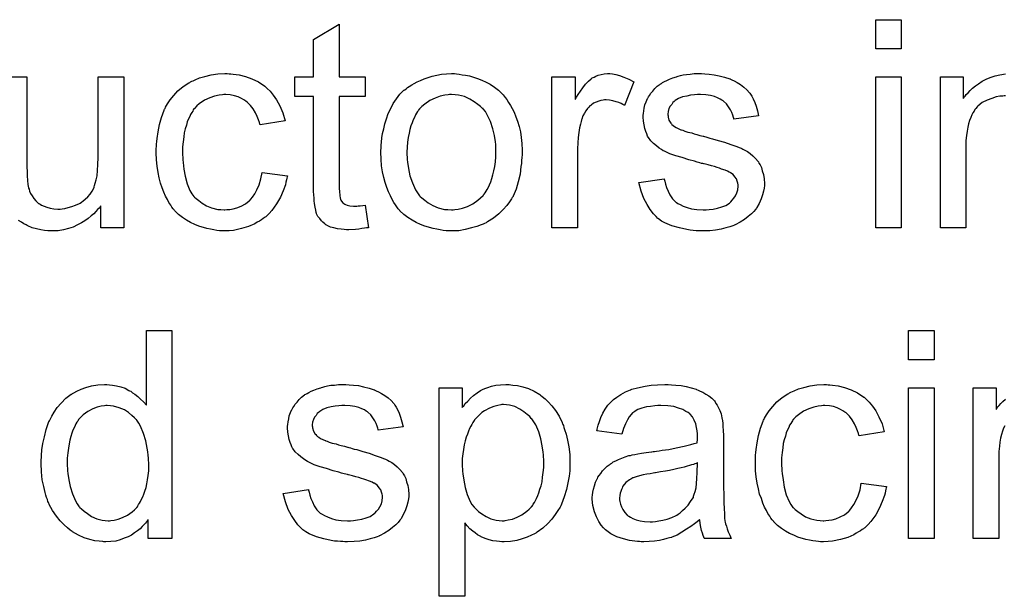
# Model space of a CAD drawing. Extents: x -1.5 to 9, y -3 to 5.
# Tile 251 of 256: x 5.206 to 5.585, y 0.593 to 0.815. Entities that reach past the tile are written whole.
import ezdxf

# ---------------------------------------------------------------- set-up
doc = ezdxf.new("R2010")
doc.units = 0
doc.layers.add('qfn16-30-34-a_mechanical_19', color=1, linetype='CONTINUOUS')

msp = doc.modelspace()

# ---------------------------------------------------------------- linework, layer by layer
at = {"layer": 'qfn16-30-34-a_mechanical_19', "color": 1}
for points in [[(5.545224, 0.803904), (5.535389, 0.803904), (5.535389, 0.815127), (5.545224, 0.815127), (5.545224, 0.803904)], [(5.329096, 0.793144), (5.339046, 0.793144), (5.339046, 0.785508), (5.329096, 0.785508), (5.329096, 0.751376), (5.329096, 0.751145), (5.329096, 0.750682), (5.329096, 0.749988), (5.329212, 0.749178), (5.329328, 0.747327), (5.329443, 0.746517), (5.329559, 0.745938), (5.329675, 0.745707), (5.330022, 0.745244), (5.330484, 0.744665), (5.331294, 0.744087), (5.331526, 0.743971), (5.332104, 0.74374), (5.333146, 0.743509), (5.33465, 0.743393), (5.335807, 0.743393), (5.336385, 0.743509), (5.337195, 0.743509), (5.338121, 0.743624), (5.339046, 0.74374), (5.340319, 0.735062), (5.340088, 0.735062), (5.339625, 0.734947), (5.338815, 0.734831), (5.337774, 0.734715), (5.336617, 0.734484), (5.335344, 0.734368), (5.332798, 0.734253), (5.331873, 0.734253), (5.330947, 0.734368), (5.32979, 0.734484), (5.328402, 0.7346), (5.327014, 0.734947), (5.325741, 0.735294), (5.324468, 0.735872), (5.324352, 0.735988), (5.324005, 0.736219), (5.323542, 0.736567), (5.322848, 0.737145), (5.32227, 0.737723), (5.321576, 0.738533), (5.320881, 0.739343), (5.320419, 0.740385), (5.320419, 0.7405), (5.320187, 0.740963), (5.320072, 0.741773), (5.31984, 0.74293), (5.319609, 0.744434), (5.319493, 0.74536), (5.319493, 0.746401), (5.319377, 0.747674), (5.319262, 0.748946), (5.319262, 0.750335), (5.319262, 0.751955), (5.319262, 0.785508), (5.311972, 0.785508), (5.311972, 0.793144), (5.319262, 0.793144), (5.319262, 0.807491), (5.329096, 0.813391), (5.329096, 0.793144)], [(5.199165, 0.793144), (5.208999, 0.793144), (5.208999, 0.760864), (5.208999, 0.760748), (5.208999, 0.760516), (5.208999, 0.760169), (5.208999, 0.759591), (5.208999, 0.758318), (5.209115, 0.756698), (5.209115, 0.754963), (5.209231, 0.753227), (5.209347, 0.751723), (5.209578, 0.750451), (5.209578, 0.750335), (5.209809, 0.749872), (5.210041, 0.749178), (5.210388, 0.748252), (5.210966, 0.747327), (5.211661, 0.746285), (5.212471, 0.74536), (5.213512, 0.744434), (5.213627, 0.744318), (5.21409, 0.744087), (5.214669, 0.74374), (5.215594, 0.743393), (5.216636, 0.74293), (5.217908, 0.742583), (5.219297, 0.742351), (5.220917, 0.742236), (5.221726, 0.742236), (5.222536, 0.742351), (5.223578, 0.742467), (5.22485, 0.742814), (5.226239, 0.743161), (5.227743, 0.74374), (5.229247, 0.744434), (5.229478, 0.74455), (5.229941, 0.744897), (5.230635, 0.74536), (5.231445, 0.746054), (5.232371, 0.74698), (5.233297, 0.748021), (5.234106, 0.749178), (5.234801, 0.750566), (5.234916, 0.750798), (5.235032, 0.75126), (5.235263, 0.752186), (5.23561, 0.753459), (5.235958, 0.755078), (5.236189, 0.757045), (5.236305, 0.759359), (5.23642, 0.76202), (5.23642, 0.793144), (5.246255, 0.793144), (5.246255, 0.735062)], [(5.28675, 0.794301), (5.287444, 0.794301), (5.28837, 0.794185), (5.290568, 0.793838), (5.292998, 0.79326), (5.295543, 0.792334), (5.298088, 0.791177), (5.300518, 0.789557), (5.300634, 0.789557), (5.30075, 0.789326), (5.301444, 0.788631), (5.302485, 0.78759), (5.303758, 0.786086), (5.30503, 0.784235), (5.306303, 0.781921), (5.30746, 0.77926), (5.30827, 0.776136), (5.298667, 0.774632), (5.298667, 0.774747), (5.298551, 0.774863), (5.298436, 0.775557), (5.298088, 0.776599), (5.29751, 0.777871), (5.296931, 0.77926), (5.296006, 0.780764), (5.294965, 0.782152), (5.293808, 0.783309), (5.293692, 0.783425), (5.293229, 0.783772), (5.292419, 0.784235), (5.291494, 0.784813), (5.290221, 0.785392), (5.288833, 0.785855), (5.287213, 0.786202), (5.285477, 0.786317), (5.284783, 0.786317), (5.284204, 0.786202), (5.282932, 0.786086), (5.281196, 0.785623), (5.279345, 0.785045), (5.277262, 0.784119), (5.275296, 0.782731), (5.27437, 0.781921), (5.273444, 0.780995), (5.273444, 0.78088), (5.273213, 0.780764), (5.272982, 0.780417), (5.27275, 0.779954), (5.272403, 0.779375), (5.27194, 0.778681), (5.271593, 0.777871), (5.27113, 0.776946), (5.270668, 0.775789), (5.27032, 0.774516), (5.269858, 0.773128), (5.269511, 0.771624), (5.269279, 0.770004), (5.269048, 0.768153), (5.268816, 0.766186), (5.268816, 0.764103), (5.268816, 0.763987), (5.268816, 0.76364), (5.268816, 0.762946), (5.268932, 0.762252), (5.268932, 0.761211), (5.269048, 0.760169), (5.269395, 0.757624), (5.269858, 0.754847), (5.270668, 0.751955), (5.271709, 0.749409), (5.272403, 0.748136), (5.273213, 0.747095), (5.273444, 0.746864), (5.274023, 0.746285), (5.275064, 0.745475), (5.276337, 0.74455), (5.278072, 0.743509), (5.280039, 0.742699), (5.282353, 0.74212), (5.283626, 0.742004), (5.284899, 0.741889), (5.28513, 0.741889), (5.285824, 0.742004), (5.286981, 0.74212), (5.288254, 0.742351), (5.289758, 0.742699), (5.291378, 0.743393), (5.292998, 0.744203), (5.294502, 0.74536), (5.294733, 0.745475), (5.29508, 0.746054), (5.295775, 0.746864), (5.296584, 0.748136), (5.297394, 0.749641), (5.29832, 0.751492), (5.299014, 0.753806), (5.299477, 0.756351), (5.309196, 0.755078), (5.309196, 0.754963), (5.30908, 0.754616), (5.308964, 0.754153), (5.308849, 0.753459), (5.308617, 0.752533), (5.308386, 0.751607), (5.307576, 0.749293), (5.306535, 0.746864), (5.30503, 0.744203), (5.303179, 0.741657), (5.302138, 0.7405), (5.300981, 0.739343), (5.300865, 0.739228), (5.300634, 0.739112), (5.300287, 0.73888), (5.299824, 0.738533), (5.299245, 0.738071), (5.298436, 0.737608), (5.29751, 0.737145), (5.296584, 0.736567), (5.29427, 0.735525), (5.291494, 0.734715), (5.288485, 0.734021), (5.28675, 0.733905), (5.285014, 0.73379), (5.283857, 0.73379), (5.283047, 0.733905), (5.282006, 0.734021), (5.280849, 0.734253), (5.279577, 0.734484), (5.278188, 0.734715), (5.275064, 0.735641), (5.27356, 0.736335), (5.27194, 0.737029), (5.27032, 0.737955), (5.268816, 0.738996), (5.267312, 0.740153), (5.265924, 0.741542), (5.265808, 0.741657), (5.265577, 0.741889), (5.26523, 0.742351), (5.264767, 0.74293), (5.264304, 0.74374), (5.26361, 0.744781), (5.263031, 0.745938), (5.262337, 0.747211), (5.261643, 0.748715), (5.261065, 0.750451), (5.26037, 0.752186), (5.259908, 0.754269), (5.259445, 0.756351), (5.259098, 0.758781), (5.258866, 0.761211), (5.258751, 0.763872), (5.258751, 0.763987), (5.258751, 0.764335), (5.258751, 0.764797), (5.258751, 0.765491), (5.258866, 0.766301), (5.258866, 0.767227), (5.258982, 0.768268), (5.259098, 0.769425), (5.259445, 0.771971), (5.260023, 0.774747), (5.260717, 0.777524), (5.261759, 0.780301), (5.261759, 0.780417), (5.261874, 0.780648), (5.262106, 0.780995), (5.262337, 0.781458), (5.263031, 0.782731), (5.264073, 0.784235), (5.265461, 0.78597), (5.267081, 0.787706), (5.269048, 0.789441), (5.271246, 0.79083), (5.271362, 0.79083), (5.271593, 0.790946), (5.27194, 0.791177), (5.272403, 0.791408), (5.272982, 0.79164), (5.273676, 0.791987), (5.275411, 0.792681), (5.277378, 0.79326), (5.279808, 0.793838), (5.282353, 0.794301), (5.28513, 0.794417), (5.286056, 0.794417), (5.28675, 0.794301)], [(5.374219, 0.794301), (5.37526, 0.794185), (5.376417, 0.793954), (5.37769, 0.793722), (5.379194, 0.793491), (5.382318, 0.79245), (5.383938, 0.791871), (5.385558, 0.791061), (5.387177, 0.790251), (5.388797, 0.789094), (5.390301, 0.787937), (5.391806, 0.786549), (5.391921, 0.786433), (5.392153, 0.786202), (5.3925, 0.785739), (5.392962, 0.78516), (5.393541, 0.784351), (5.394235, 0.783309), (5.394929, 0.782152), (5.395624, 0.78088), (5.396318, 0.779491), (5.397012, 0.777756), (5.397706, 0.77602), (5.398285, 0.774053), (5.398748, 0.771971), (5.399095, 0.769772), (5.399326, 0.767458), (5.399442, 0.764913), (5.399442, 0.764797), (5.399442, 0.76445), (5.399442, 0.763872), (5.399442, 0.763062), (5.399326, 0.762136), (5.39921, 0.760979), (5.39921, 0.759822), (5.398979, 0.758549), (5.398632, 0.755657), (5.397938, 0.752764), (5.397128, 0.749872), (5.395971, 0.747211), (5.395971, 0.747095), (5.395855, 0.74698), (5.395624, 0.746632), (5.395392, 0.74617), (5.394582, 0.745013), (5.393541, 0.743624), (5.392153, 0.742004), (5.390417, 0.740385), (5.38845, 0.738765), (5.386136, 0.737261), (5.38602, 0.737261), (5.385905, 0.737145), (5.385558, 0.736914), (5.384979, 0.736682), (5.384401, 0.736451), (5.383707, 0.736219), (5.381971, 0.735525), (5.380004, 0.734947), (5.377574, 0.734368), (5.375029, 0.733905), (5.372252, 0.73379), (5.371095, 0.73379), (5.37017, 0.733905), (5.369128, 0.734021), (5.367971, 0.734253), (5.366583, 0.734484), (5.365194, 0.734715), (5.362071, 0.735641), (5.360335, 0.736335), (5.358715, 0.737029), (5.357096, 0.737955), (5.355476, 0.738996), (5.353972, 0.740153), (5.352467, 0.741542), (5.352352, 0.741657), (5.35212, 0.741889), (5.351773, 0.742351), (5.35131, 0.743046), (5.350732, 0.743856), (5.350154, 0.744781), (5.349459, 0.745938), (5.348765, 0.747327), (5.348071, 0.748831), (5.347377, 0.750566), (5.346798, 0.752417), (5.34622, 0.754384), (5.345757, 0.756583), (5.34541, 0.758897), (5.345178, 0.761442), (5.345063, 0.764103), (5.345063, 0.764335), (5.345063, 0.764797), (5.345178, 0.765607), (5.345178, 0.766764), (5.345294, 0.768037), (5.345525, 0.769657), (5.345757, 0.771277), (5.34622, 0.773128), (5.346682, 0.774979), (5.347261, 0.776946), (5.347955, 0.779028), (5.348881, 0.780995), (5.349806, 0.782846), (5.351079, 0.784698), (5.352352, 0.786433), (5.353972, 0.787937), (5.354087, 0.788053), (5.354319, 0.788169), (5.354782, 0.788516), (5.35536, 0.788979), (5.356054, 0.789441), (5.35698, 0.79002), (5.357905, 0.790598), (5.359062, 0.791177), (5.360335, 0.791755), (5.361724, 0.792334), (5.364847, 0.793375), (5.368434, 0.794185), (5.370285, 0.794301), (5.372252, 0.794417), (5.373409, 0.794417), (5.374219, 0.794301)], [(5.434152, 0.794301), (5.435424, 0.794069), (5.436928, 0.793607), (5.438548, 0.793028), (5.4404, 0.792218), (5.442366, 0.791177), (5.43878, 0.782152), (5.438664, 0.782268), (5.438201, 0.782499), (5.437507, 0.782846), (5.436581, 0.783194), (5.43554, 0.783541), (5.434267, 0.783888), (5.432995, 0.784119), (5.431722, 0.784235), (5.431144, 0.784235), (5.430565, 0.784119), (5.429755, 0.784004), (5.428945, 0.783772), (5.427904, 0.783425), (5.426863, 0.782962), (5.425937, 0.782268), (5.425821, 0.782152), (5.425474, 0.781921), (5.425127, 0.781458), (5.424549, 0.78088), (5.42397, 0.78007), (5.423392, 0.779144), (5.422813, 0.778103), (5.42235, 0.77683), (5.422235, 0.776599), (5.422119, 0.775904), (5.421887, 0.774863), (5.42154, 0.773475), (5.421193, 0.771739), (5.420962, 0.769772), (5.420846, 0.76769), (5.42073, 0.765376), (5.42073, 0.735062), (5.410896, 0.735062), (5.410896, 0.793144), (5.419805, 0.793144), (5.419805, 0.784351), (5.419921, 0.784466), (5.420383, 0.785276), (5.420962, 0.786317), (5.421887, 0.78759), (5.422813, 0.788863), (5.423854, 0.790251), (5.424896, 0.791408), (5.425937, 0.792334), (5.426053, 0.79245), (5.4264, 0.792681), (5.427094, 0.793028), (5.427788, 0.793375), (5.428714, 0.793722), (5.429871, 0.794069), (5.431028, 0.794301), (5.432301, 0.794417), (5.43311, 0.794417), (5.434152, 0.794301)], [(5.469672, 0.794301), (5.471407, 0.794185), (5.473258, 0.793954), (5.475225, 0.793491), (5.477308, 0.793028), (5.479275, 0.792334), (5.47939, 0.792334), (5.479506, 0.792218), (5.480085, 0.791987), (5.48101, 0.791524), (5.482167, 0.790946), (5.48344, 0.790136), (5.484713, 0.78921), (5.48587, 0.788169), (5.486911, 0.787012), (5.487027, 0.786896), (5.487258, 0.786433), (5.487721, 0.785623), (5.488299, 0.784698), (5.488878, 0.783309), (5.489456, 0.781805), (5.489919, 0.78007), (5.490382, 0.778103), (5.480779, 0.77683), (5.480779, 0.777062), (5.480663, 0.777524), (5.480432, 0.778334), (5.480085, 0.779375), (5.479506, 0.780417), (5.478812, 0.781574), (5.478002, 0.782731), (5.476845, 0.783772), (5.476729, 0.783888), (5.476266, 0.784119), (5.475572, 0.784582), (5.474531, 0.785045), (5.473374, 0.785508), (5.47187, 0.78597), (5.470019, 0.786202), (5.468052, 0.786317), (5.466895, 0.786317), (5.465738, 0.786202), (5.464234, 0.786086), (5.46273, 0.785739), (5.46111, 0.785392), (5.459606, 0.784813), (5.458333, 0.784004), (5.458217, 0.783888), (5.45787, 0.783656), (5.457407, 0.783194), (5.456945, 0.782499), (5.456366, 0.781805), (5.455903, 0.78088), (5.455556, 0.779838), (5.45544, 0.778797), (5.45544, 0.778681), (5.45544, 0.77845), (5.455556, 0.778103), (5.455556, 0.77764), (5.455903, 0.776483), (5.456597, 0.775326), (5.456713, 0.77521), (5.456829, 0.775095), (5.45706, 0.774747), (5.457523, 0.7744), (5.457986, 0.774053), (5.45868, 0.773591), (5.45949, 0.773243), (5.460416, 0.772781), (5.460531, 0.772781), (5.460763, 0.772665), (5.461225, 0.772549), (5.462035, 0.772202), (5.463192, 0.771855), (5.464697, 0.771508), (5.465622, 0.771161), (5.466663, 0.770929), (5.46782, 0.770582), (5.469093, 0.770235), (5.469209, 0.770235), (5.469556, 0.77012), (5.470134, 0.770004), (5.470829, 0.769772), (5.471639, 0.769541), (5.47268, 0.76931), (5.474878, 0.768615), (5.477308, 0.767921), (5.479738, 0.767111), (5.481936, 0.766301), (5.482861, 0.765954), (5.483671, 0.765607), (5.483903, 0.765491), (5.484365, 0.76526), (5.48506, 0.764913), (5.486101, 0.764335), (5.487142, 0.76364), (5.488184, 0.762715), (5.489225, 0.761673), (5.49015, 0.760516), (5.490266, 0.760401), (5.490498, 0.759938), (5.49096, 0.759244), (5.491423, 0.758202), (5.49177, 0.75693), (5.492233, 0.755541), (5.492465, 0.753922), (5.49258, 0.75207), (5.49258, 0.751839), (5.49258, 0.75126), (5.492465, 0.750335), (5.492233, 0.749062), (5.491886, 0.747674), (5.491307, 0.74617), (5.490613, 0.744434), (5.489688, 0.742814), (5.489572, 0.742583), (5.489109, 0.74212), (5.488531, 0.74131), (5.487605, 0.740385), (5.486332, 0.739343), (5.484944, 0.738186), (5.483324, 0.737145), (5.481357, 0.736104), (5.481242, 0.736104), (5.481126, 0.735988), (5.480432, 0.735757), (5.479275, 0.735409), (5.477771, 0.734947), (5.475919, 0.734484), (5.473837, 0.734137), (5.471639, 0.733905), (5.469093, 0.73379), (5.468052, 0.73379), (5.467242, 0.733905), (5.466316, 0.733905), (5.465159, 0.734021), (5.464002, 0.734137), (5.46273, 0.734368), (5.459953, 0.734947), (5.45706, 0.735757), (5.454283, 0.736914), (5.453011, 0.737608), (5.451854, 0.738418), (5.451738, 0.738533), (5.451622, 0.738649), (5.450928, 0.739343), (5.449887, 0.740385), (5.44873, 0.742004), (5.447457, 0.743971), (5.446185, 0.746285), (5.445143, 0.749178), (5.444333, 0.752417), (5.454052, 0.753922), (5.454052, 0.753806), (5.454052, 0.75369), (5.454283, 0.752996), (5.454515, 0.751839), (5.454978, 0.750566), (5.455556, 0.749178), (5.45625, 0.747674), (5.457292, 0.74617), (5.458564, 0.744897), (5.458796, 0.744781), (5.459259, 0.744434), (5.460184, 0.743971), (5.461341, 0.743393), (5.462845, 0.742814), (5.464581, 0.742351), (5.466663, 0.742004), (5.469093, 0.741889), (5.47025, 0.741889), (5.471407, 0.742004), (5.472911, 0.742236), (5.474531, 0.742583), (5.476266, 0.743046), (5.477771, 0.743624), (5.479159, 0.74455), (5.479275, 0.744665), (5.479738, 0.745013), (5.4802, 0.745591), (5.480895, 0.746401), (5.481473, 0.747327), (5.482051, 0.748484), (5.482399, 0.749641), (5.482514, 0.751029), (5.482514, 0.751145), (5.482514, 0.751607), (5.482399, 0.752186), (5.482167, 0.752996), (5.48182, 0.753806), (5.481242, 0.754616), (5.480547, 0.755541), (5.479506, 0.756236), (5.47939, 0.756351), (5.479043, 0.756467), (5.478465, 0.756814), (5.477539, 0.757161), (5.476151, 0.757624), (5.475341, 0.757971), (5.474415, 0.758202), (5.473374, 0.758549), (5.472217, 0.758897), (5.470944, 0.759244), (5.46944, 0.759591), (5.469324, 0.759591), (5.468977, 0.759707), (5.468399, 0.759822), (5.467705, 0.760054), (5.466779, 0.760285), (5.465738, 0.760632), (5.463539, 0.761211), (5.460994, 0.76202), (5.458564, 0.762715), (5.45625, 0.763525), (5.455209, 0.763987), (5.454399, 0.764335), (5.454168, 0.76445), (5.453705, 0.764682), (5.453011, 0.765144), (5.452085, 0.765723), (5.451044, 0.766533), (5.450003, 0.767458), (5.448961, 0.7685), (5.448036, 0.769772), (5.44792, 0.769888), (5.447689, 0.770351), (5.447342, 0.771161), (5.446994, 0.772086), (5.446647, 0.773243), (5.4463, 0.774632), (5.446069, 0.77602), (5.445953, 0.77764), (5.445953, 0.777871), (5.445953, 0.778334), (5.446069, 0.779028), (5.446185, 0.78007), (5.446416, 0.781111), (5.446647, 0.782384), (5.44711, 0.783541), (5.447689, 0.784813), (5.447804, 0.784929), (5.448036, 0.785392), (5.448383, 0.78597), (5.448961, 0.78678), (5.449655, 0.78759), (5.450465, 0.788631), (5.451391, 0.789557), (5.452548, 0.790367), (5.452664, 0.790483), (5.453011, 0.790598), (5.453474, 0.790946), (5.454168, 0.791293), (5.455093, 0.791755), (5.456135, 0.792218), (5.457407, 0.792681), (5.458796, 0.793144), (5.459027, 0.79326), (5.45949, 0.793375), (5.4603, 0.793607), (5.461341, 0.793838), (5.462614, 0.794069), (5.464002, 0.794185), (5.465622, 0.794417), (5.468399, 0.794417), (5.469672, 0.794301)], [(5.545224, 0.735062), (5.535389, 0.735062), (5.535389, 0.793144), (5.545224, 0.793144), (5.545224, 0.735062)], [(5.585372, 0.785855), (5.584793, 0.785855), (5.58433, 0.785739), (5.583173, 0.785623), (5.581669, 0.785392), (5.580049, 0.784813), (5.578198, 0.784119), (5.576347, 0.783194), (5.574611, 0.781805), (5.57438, 0.781574), (5.573917, 0.780995), (5.57357, 0.780533), (5.573223, 0.779954), (5.57276, 0.77926), (5.572413, 0.77845), (5.57195, 0.777524), (5.571488, 0.776367), (5.571141, 0.775095), (5.570793, 0.773706), (5.570562, 0.772202), (5.570331, 0.770582), (5.570099, 0.768615), (5.570099, 0.766649), (5.570099, 0.735062), (5.560265, 0.735062), (5.560265, 0.793144), (5.569058, 0.793144), (5.569058, 0.784813), (5.569174, 0.784929), (5.569405, 0.785276), (5.569752, 0.785739), (5.570215, 0.786317), (5.570909, 0.787012), (5.571719, 0.787822), (5.572645, 0.788747), (5.573802, 0.789673), (5.574959, 0.790483), (5.576347, 0.791408), (5.577851, 0.792218), (5.579471, 0.792912), (5.581322, 0.793491), (5.583173, 0.793954), (5.585256, 0.794301)], [(5.372252, 0.786317), (5.371558, 0.786317), (5.37098, 0.786202), (5.369707, 0.786086), (5.367971, 0.785623), (5.366004, 0.784929), (5.363922, 0.784004), (5.361955, 0.782615), (5.360914, 0.781689), (5.359988, 0.780764), (5.359988, 0.780648), (5.359757, 0.780533), (5.359525, 0.780185), (5.359178, 0.779723), (5.358831, 0.779144), (5.358484, 0.77845), (5.358021, 0.777524), (5.357558, 0.776599), (5.357096, 0.775442), (5.356633, 0.774285), (5.356286, 0.772896), (5.355939, 0.771392), (5.355591, 0.769772), (5.35536, 0.768037), (5.355244, 0.76607), (5.355129, 0.764103), (5.355129, 0.763987), (5.355129, 0.76364), (5.355129, 0.763062), (5.355244, 0.762252), (5.355244, 0.761326), (5.35536, 0.760285), (5.355707, 0.757855), (5.356286, 0.755078), (5.357211, 0.752302), (5.358368, 0.749641), (5.359178, 0.748484), (5.359988, 0.747327), (5.360104, 0.747327), (5.360219, 0.747095), (5.360914, 0.746517), (5.361955, 0.745591), (5.363343, 0.744665), (5.365079, 0.743624), (5.367161, 0.742699), (5.369591, 0.74212), (5.370864, 0.742004), (5.372252, 0.741889), (5.372946, 0.741889), (5.373525, 0.742004), (5.374798, 0.742236), (5.376533, 0.742583), (5.378384, 0.743277), (5.380467, 0.744203), (5.382434, 0.745591), (5.383475, 0.746517), (5.384401, 0.747442), (5.384516, 0.747558), (5.384632, 0.747674), (5.384864, 0.748021), (5.385211, 0.748484), (5.385558, 0.749062), (5.38602, 0.749756), (5.386483, 0.750682), (5.386946, 0.751607), (5.387409, 0.752764), (5.387756, 0.754037), (5.388219, 0.755426), (5.388566, 0.75693), (5.388913, 0.758665), (5.389144, 0.760401), (5.389376, 0.762368), (5.389376, 0.76445), (5.389376, 0.764566), (5.389376, 0.764913), (5.389376, 0.765491), (5.38926, 0.766186), (5.38926, 0.767111), (5.389144, 0.768153), (5.388797, 0.770582), (5.388219, 0.773128), (5.387293, 0.775904), (5.38602, 0.77845), (5.385326, 0.779723), (5.384401, 0.780764), (5.384401, 0.78088), (5.384169, 0.780995), (5.383475, 0.781689), (5.382434, 0.782499), (5.381045, 0.783541), (5.37931, 0.784582), (5.377227, 0.785508), (5.374913, 0.786086), (5.373641, 0.786202), (5.372252, 0.786317)], [(5.246255, 0.735062), (5.237462, 0.735062), (5.237462, 0.743509), (5.237346, 0.743393), (5.237115, 0.743046), (5.236767, 0.742583), (5.236189, 0.742004), (5.235495, 0.74131), (5.234685, 0.740385), (5.233759, 0.739575), (5.232602, 0.738649), (5.23133, 0.737723), (5.229941, 0.736914), (5.228437, 0.736104), (5.226817, 0.735294), (5.224966, 0.734715), (5.223115, 0.734253), (5.221032, 0.733905), (5.21895, 0.73379), (5.21814, 0.73379), (5.217099, 0.733905), (5.215826, 0.734021), (5.214322, 0.734253), (5.212702, 0.7346), (5.211082, 0.735062), (5.209347, 0.735757), (5.209115, 0.735872), (5.208652, 0.736104), (5.207842, 0.736567), (5.206917, 0.737145), (5.20576, 0.737839)], [(5.264767, 0.615382), (5.255627, 0.615382), (5.255627, 0.622671), (5.255511, 0.622556), (5.255395, 0.622324), (5.255048, 0.621861), (5.254585, 0.621283), (5.254007, 0.620705), (5.253313, 0.62001), (5.252503, 0.6192), (5.251461, 0.61839), (5.25042, 0.617581), (5.249263, 0.616771), (5.247875, 0.616077), (5.246371, 0.615498), (5.244867, 0.614919), (5.243131, 0.614457), (5.24128, 0.614225), (5.239313, 0.61411), (5.238619, 0.61411), (5.238156, 0.614225), (5.236767, 0.614341), (5.235148, 0.614572), (5.233181, 0.615035), (5.230983, 0.615729), (5.228784, 0.616655), (5.226586, 0.617928), (5.22647, 0.617928), (5.226355, 0.618159), (5.22566, 0.618622), (5.224619, 0.619548), (5.223346, 0.620705), (5.221842, 0.622209), (5.220338, 0.62406), (5.218834, 0.626142), (5.217561, 0.628572), (5.217561, 0.628688), (5.217446, 0.628919), (5.21733, 0.629266), (5.217099, 0.629729), (5.216867, 0.630423), (5.21652, 0.631233), (5.216289, 0.632043), (5.216057, 0.633084), (5.215479, 0.635398), (5.2149, 0.638059), (5.214553, 0.641068), (5.214437, 0.644307), (5.214437, 0.644423), (5.214437, 0.644654), (5.214437, 0.645117), (5.214437, 0.645811), (5.214553, 0.646506), (5.214553, 0.647431), (5.214784, 0.649514), (5.215132, 0.651943), (5.21571, 0.654605), (5.216404, 0.657381), (5.21733, 0.660043), (5.21733, 0.660158), (5.217446, 0.66039), (5.217677, 0.660737), (5.217908, 0.661199), (5.218603, 0.662472), (5.219528, 0.664092), (5.220685, 0.665827), (5.222189, 0.667563), (5.223925, 0.669414), (5.226007, 0.670918), (5.226123, 0.670918), (5.226239, 0.671034), (5.226586, 0.671265), (5.227049, 0.671497), (5.228206, 0.672075), (5.229825, 0.672885), (5.231677, 0.673579), (5.233875, 0.674158), (5.236305, 0.674621), (5.23885, 0.674736), (5.239776, 0.674736), (5.240701, 0.674621), (5.241974, 0.674505), (5.243478, 0.674158), (5.245098, 0.673811), (5.246718, 0.673232), (5.248222, 0.672422), (5.248453, 0.672307), (5.248916, 0.672075), (5.24961, 0.671497), (5.250536, 0.670918), (5.251693, 0.670108), (5.252734, 0.669067), (5.253891, 0.668026), (5.254932, 0.666753), (5.254932, 0.695447), (5.264767, 0.695447), (5.264767, 0.615382)], [(5.557835, 0.684224), (5.548001, 0.684224), (5.548001, 0.695447), (5.557835, 0.695447), (5.557835, 0.684224)], [(5.332914, 0.674621), (5.33465, 0.674505), (5.336501, 0.674274), (5.338468, 0.673811), (5.34055, 0.673348), (5.342517, 0.672654), (5.342633, 0.672654), (5.342749, 0.672538), (5.343327, 0.672307), (5.344253, 0.671844), (5.34541, 0.671265), (5.346682, 0.670456), (5.347955, 0.66953), (5.349112, 0.668489), (5.350154, 0.667332), (5.350269, 0.667216), (5.350501, 0.666753), (5.350963, 0.665943), (5.351542, 0.665018), (5.35212, 0.663629), (5.352699, 0.662125), (5.353162, 0.66039), (5.353624, 0.658423), (5.344021, 0.65715), (5.344021, 0.657381), (5.343906, 0.657844), (5.343674, 0.658654), (5.343327, 0.659695), (5.342749, 0.660737), (5.342055, 0.661894), (5.341245, 0.663051), (5.340088, 0.664092), (5.339972, 0.664208), (5.339509, 0.664439), (5.338815, 0.664902), (5.337774, 0.665365), (5.336617, 0.665827), (5.335113, 0.66629), (5.333261, 0.666522), (5.331294, 0.666637), (5.330137, 0.666637), (5.32898, 0.666522), (5.327476, 0.666406), (5.325972, 0.666059), (5.324352, 0.665712), (5.322848, 0.665133), (5.321576, 0.664323), (5.32146, 0.664208), (5.321113, 0.663976), (5.32065, 0.663514), (5.320187, 0.662819), (5.319609, 0.662125), (5.319146, 0.661199), (5.318799, 0.660158), (5.318683, 0.659117), (5.318683, 0.659001), (5.318683, 0.65877), (5.318799, 0.658423), (5.318799, 0.65796), (5.319146, 0.656803), (5.31984, 0.655646), (5.319956, 0.65553), (5.320072, 0.655414), (5.320303, 0.655067), (5.320766, 0.65472), (5.321229, 0.654373), (5.321923, 0.65391), (5.322733, 0.653563), (5.323658, 0.653101), (5.323774, 0.653101), (5.324005, 0.652985), (5.324468, 0.652869), (5.325278, 0.652522), (5.326435, 0.652175), (5.327939, 0.651828), (5.328865, 0.651481), (5.329906, 0.651249), (5.331063, 0.650902), (5.332336, 0.650555), (5.332451, 0.650555), (5.332798, 0.650439), (5.333377, 0.650324), (5.334071, 0.650092), (5.334881, 0.649861), (5.335922, 0.64963), (5.338121, 0.648935), (5.34055, 0.648241), (5.34298, 0.647431), (5.345178, 0.646621), (5.346104, 0.646274), (5.346914, 0.645927), (5.347145, 0.645811), (5.347608, 0.64558), (5.348302, 0.645233), (5.349344, 0.644654), (5.350385, 0.64396), (5.351426, 0.643035), (5.352467, 0.641993), (5.353393, 0.640836), (5.353509, 0.640721), (5.35374, 0.640258), (5.354203, 0.639564), (5.354666, 0.638522), (5.355013, 0.63725), (5.355476, 0.635861), (5.355707, 0.634241), (5.355823, 0.63239), (5.355823, 0.632159), (5.355823, 0.63158), (5.355707, 0.630655), (5.355476, 0.629382), (5.355129, 0.627994), (5.35455, 0.62649), (5.353856, 0.624754), (5.35293, 0.623134), (5.352815, 0.622903), (5.352352, 0.62244), (5.351773, 0.62163), (5.350848, 0.620705), (5.349575, 0.619663), (5.348187, 0.618506), (5.346567, 0.617465), (5.3446, 0.616424), (5.344484, 0.616424), (5.344368, 0.616308), (5.343674, 0.616077), (5.342517, 0.615729), (5.341013, 0.615267), (5.339162, 0.614804), (5.337079, 0.614457), (5.334881, 0.614225), (5.332336, 0.61411), (5.331294, 0.61411), (5.330484, 0.614225), (5.329559, 0.614225), (5.328402, 0.614341), (5.327245, 0.614457), (5.325972, 0.614688), (5.323195, 0.615267), (5.320303, 0.616077), (5.317526, 0.617234), (5.316253, 0.617928), (5.315096, 0.618738), (5.314981, 0.618853), (5.314865, 0.618969), (5.314171, 0.619663), (5.31313, 0.620705), (5.311972, 0.622324), (5.3107, 0.624291), (5.309427, 0.626605), (5.308386, 0.629498), (5.307576, 0.632737), (5.317295, 0.634241), (5.317295, 0.634126), (5.317295, 0.63401), (5.317526, 0.633316), (5.317757, 0.632159), (5.31822, 0.630886), (5.318799, 0.629498), (5.319493, 0.627994), (5.320534, 0.62649), (5.321807, 0.625217), (5.322038, 0.625101), (5.322501, 0.624754), (5.323427, 0.624291), (5.324584, 0.623713), (5.326088, 0.623134), (5.327823, 0.622671), (5.329906, 0.622324), (5.332336, 0.622209), (5.333493, 0.622209), (5.33465, 0.622324), (5.336154, 0.622556), (5.337774, 0.622903), (5.339509, 0.623366), (5.341013, 0.623944), (5.342402, 0.62487), (5.342517, 0.624985), (5.34298, 0.625332), (5.343443, 0.625911), (5.344137, 0.626721), (5.344716, 0.627646), (5.345294, 0.628803), (5.345641, 0.629961), (5.345757, 0.631349), (5.345757, 0.631465), (5.345757, 0.631927), (5.345641, 0.632506), (5.34541, 0.633316), (5.345063, 0.634126), (5.344484, 0.634936), (5.34379, 0.635861), (5.342749, 0.636555), (5.342633, 0.636671), (5.342286, 0.636787), (5.341707, 0.637134), (5.340782, 0.637481), (5.339393, 0.637944), (5.338583, 0.638291), (5.337658, 0.638522), (5.336617, 0.638869), (5.33546, 0.639216), (5.334187, 0.639564), (5.332683, 0.639911), (5.332567, 0.639911), (5.33222, 0.640026), (5.331641, 0.640142), (5.330947, 0.640374), (5.330022, 0.640605), (5.32898, 0.640952), (5.326782, 0.64153), (5.324237, 0.64234), (5.321807, 0.643035), (5.319493, 0.643845), (5.318452, 0.644307), (5.317642, 0.644654), (5.31741, 0.64477), (5.316948, 0.645001), (5.316253, 0.645464), (5.315328, 0.646043), (5.314287, 0.646853), (5.313245, 0.647778), (5.312204, 0.64882), (5.311278, 0.650092), (5.311163, 0.650208), (5.310931, 0.650671), (5.310584, 0.651481), (5.310237, 0.652406), (5.30989, 0.653563), (5.309543, 0.654952), (5.309311, 0.65634), (5.309196, 0.65796), (5.309196, 0.658191), (5.309196, 0.658654), (5.309311, 0.659348), (5.309427, 0.66039), (5.309658, 0.661431), (5.30989, 0.662704), (5.310353, 0.663861), (5.310931, 0.665133), (5.311047, 0.665249), (5.311278, 0.665712), (5.311625, 0.66629), (5.312204, 0.6671), (5.312898, 0.66791), (5.313708, 0.668951), (5.314634, 0.669877), (5.315791, 0.670687), (5.315906, 0.670803), (5.316253, 0.670918), (5.316716, 0.671265), (5.31741, 0.671612), (5.318336, 0.672075), (5.319377, 0.672538), (5.32065, 0.673001), (5.322038, 0.673464), (5.32227, 0.673579), (5.322733, 0.673695), (5.323542, 0.673927), (5.324584, 0.674158), (5.325856, 0.674389), (5.327245, 0.674505), (5.328865, 0.674736), (5.331641, 0.674736), (5.332914, 0.674621)], [(5.395045, 0.674621), (5.395855, 0.674505), (5.397591, 0.674274), (5.399673, 0.673811), (5.401871, 0.673117), (5.40407, 0.672075), (5.406268, 0.670803), (5.406384, 0.670803), (5.406499, 0.670571), (5.407194, 0.670108), (5.408235, 0.669183), (5.409508, 0.668026), (5.410896, 0.666522), (5.412284, 0.66467), (5.413673, 0.662472), (5.41483, 0.660043), (5.41483, 0.659927), (5.414945, 0.659695), (5.415061, 0.659348), (5.415293, 0.658885), (5.415524, 0.658191), (5.415755, 0.657381), (5.416334, 0.65553), (5.416912, 0.653216), (5.417375, 0.650671), (5.417722, 0.647778), (5.417838, 0.64477), (5.417838, 0.644654), (5.417838, 0.644423), (5.417838, 0.64396), (5.417838, 0.643266), (5.417722, 0.642456), (5.417722, 0.64153), (5.417491, 0.639448), (5.417028, 0.636903), (5.41645, 0.634241), (5.41564, 0.631465), (5.414598, 0.628688), (5.414598, 0.628572), (5.414483, 0.628341), (5.414251, 0.627994), (5.41402, 0.627531), (5.41321, 0.626258), (5.412169, 0.624638), (5.410896, 0.622903), (5.409276, 0.621167), (5.407425, 0.619432), (5.405227, 0.617812), (5.405111, 0.617812), (5.404995, 0.617696), (5.404648, 0.617465), (5.404185, 0.617234), (5.403028, 0.616655), (5.401409, 0.615961), (5.399442, 0.615267), (5.397359, 0.614688), (5.394929, 0.614225), (5.3925, 0.61411), (5.39169, 0.61411), (5.390764, 0.614225), (5.389607, 0.614341), (5.388219, 0.614572), (5.386715, 0.614919), (5.385211, 0.615382), (5.383707, 0.616077), (5.383591, 0.616192), (5.383012, 0.616424), (5.382318, 0.616886), (5.381392, 0.617581), (5.380467, 0.618275), (5.37931, 0.6192), (5.378269, 0.620242), (5.377343, 0.621399), (5.377343, 0.593168), (5.367508, 0.593168), (5.367508, 0.673464), (5.376417, 0.673464), (5.376417, 0.665827), (5.376533, 0.666059), (5.376996, 0.666522), (5.377574, 0.667332), (5.3785, 0.668257), (5.379541, 0.669414), (5.380698, 0.670456), (5.382087, 0.671497), (5.383475, 0.672422), (5.383707, 0.672538), (5.384169, 0.672769), (5.385095, 0.673117), (5.386252, 0.673579), (5.38764, 0.674042), (5.38926, 0.674389), (5.391111, 0.674621), (5.393194, 0.674736), (5.394467, 0.674736), (5.395045, 0.674621)], [(5.456829, 0.674621), (5.458564, 0.674505), (5.460531, 0.674274), (5.462498, 0.673927), (5.464465, 0.673464), (5.466316, 0.672885), (5.466548, 0.672769), (5.467126, 0.672538), (5.467936, 0.672191), (5.468977, 0.671728), (5.470134, 0.671034), (5.471291, 0.67034), (5.472333, 0.669414), (5.473258, 0.668489), (5.473374, 0.668373), (5.473605, 0.668026), (5.473953, 0.667447), (5.474415, 0.666753), (5.474994, 0.665712), (5.475457, 0.66467), (5.475919, 0.663398), (5.476266, 0.661894), (5.476266, 0.661778), (5.476382, 0.661431), (5.476498, 0.660737), (5.476614, 0.659811), (5.476614, 0.658538), (5.476729, 0.657034), (5.476845, 0.655067), (5.476845, 0.652869), (5.476845, 0.639679), (5.476845, 0.639564), (5.476845, 0.639101), (5.476845, 0.638407), (5.476845, 0.637481), (5.476845, 0.63644), (5.476845, 0.635167), (5.476961, 0.63239), (5.476961, 0.629498), (5.477076, 0.626605), (5.477192, 0.625332), (5.477192, 0.624176), (5.477308, 0.623134), (5.477423, 0.622324), (5.477423, 0.622209), (5.477539, 0.621746), (5.477655, 0.621052), (5.478002, 0.620126), (5.478233, 0.619085), (5.478696, 0.617928), (5.479275, 0.616655), (5.479853, 0.615382), (5.469556, 0.615382), (5.46944, 0.615498), (5.469324, 0.615961), (5.469093, 0.616539), (5.468746, 0.617465), (5.468399, 0.618506), (5.468167, 0.619779), (5.467936, 0.621167), (5.467705, 0.622671), (5.467589, 0.622671), (5.467473, 0.62244), (5.466779, 0.621861), (5.465738, 0.621052), (5.464349, 0.62001), (5.462614, 0.618969), (5.460878, 0.617812), (5.459027, 0.616771), (5.45706, 0.615961), (5.456829, 0.615845), (5.456135, 0.615729), (5.455093, 0.615382), (5.453821, 0.615035), (5.452201, 0.614688), (5.45035, 0.614457), (5.448267, 0.614225), (5.446185, 0.61411), (5.445259, 0.61411), (5.444565, 0.614225), (5.443755, 0.614225), (5.442829, 0.614341), (5.440747, 0.614688), (5.438433, 0.615267), (5.435887, 0.616077), (5.433573, 0.617234), (5.431491, 0.618738), (5.431259, 0.618969), (5.430681, 0.619548), (5.429871, 0.620589), (5.428945, 0.621977), (5.42802, 0.623713), (5.42721, 0.62568), (5.426631, 0.628109), (5.426516, 0.629266), (5.4264, 0.630655), (5.4264, 0.630886), (5.4264, 0.631349), (5.426516, 0.632159), (5.426631, 0.6332), (5.426863, 0.634473), (5.42721, 0.635745), (5.427672, 0.637134), (5.428251, 0.638407), (5.428367, 0.638522), (5.428598, 0.638985), (5.429061, 0.639679), (5.429639, 0.640489), (5.430334, 0.641415), (5.431259, 0.64234), (5.432185, 0.643266), (5.433342, 0.644076), (5.433458, 0.644192), (5.43392, 0.644423), (5.434499, 0.644886), (5.435424, 0.645349), (5.436466, 0.645811), (5.437738, 0.64639), (5.439011, 0.646853), (5.440515, 0.647316), (5.440631, 0.647316), (5.441094, 0.647431), (5.441788, 0.647663), (5.442713, 0.647778), (5.44387, 0.64801), (5.445375, 0.648241), (5.44711, 0.648588), (5.449193, 0.64882), (5.449308, 0.64882), (5.449771, 0.648935), (5.45035, 0.648935), (5.45116, 0.649051), (5.452085, 0.649167), (5.453242, 0.649398), (5.454515, 0.649514), (5.455903, 0.649745), (5.45868, 0.650324), (5.461688, 0.650902), (5.464349, 0.651596), (5.465622, 0.651943), (5.466779, 0.652291), (5.466779, 0.652406), (5.466779, 0.652638), (5.466895, 0.653332), (5.466895, 0.654142), (5.466895, 0.654605), (5.466895, 0.654836), (5.466895, 0.654952), (5.466895, 0.655067), (5.466895, 0.655762), (5.466779, 0.656919), (5.466548, 0.658191), (5.466201, 0.65958), (5.465622, 0.660968), (5.464928, 0.662241), (5.464002, 0.663282), (5.463887, 0.663398), (5.463308, 0.663861), (5.462382, 0.664323), (5.461225, 0.665018), (5.459606, 0.665596), (5.457755, 0.666175), (5.45544, 0.666522), (5.452779, 0.666637), (5.451622, 0.666637), (5.450465, 0.666522), (5.448846, 0.66629), (5.447226, 0.666059), (5.44549, 0.665596), (5.44387, 0.665018), (5.442482, 0.664208), (5.442366, 0.664092), (5.441904, 0.663745), (5.441325, 0.663166), (5.440631, 0.662241), (5.439937, 0.661084), (5.439127, 0.65958), (5.438433, 0.657729), (5.437738, 0.655646), (5.428135, 0.656919), (5.428135, 0.657034), (5.428251, 0.65715), (5.428251, 0.657497), (5.428367, 0.65796), (5.428714, 0.659001), (5.429177, 0.660505), (5.429755, 0.662009), (5.430449, 0.663629), (5.431375, 0.665249), (5.432416, 0.666753), (5.432532, 0.666869), (5.432995, 0.667332), (5.433689, 0.668026), (5.434614, 0.668951), (5.435887, 0.669877), (5.437391, 0.670803), (5.439127, 0.671844), (5.441094, 0.672654), (5.441209, 0.672654), (5.441325, 0.672769), (5.441672, 0.672885), (5.442135, 0.673001), (5.443292, 0.673348), (5.444912, 0.673695), (5.446763, 0.674042), (5.449077, 0.674389), (5.451507, 0.674621), (5.454283, 0.674736), (5.455556, 0.674736), (5.456829, 0.674621)], [(5.517109, 0.674621), (5.517803, 0.674621), (5.518728, 0.674505), (5.520927, 0.674158), (5.523356, 0.673579), (5.525902, 0.672654), (5.528447, 0.671497), (5.530877, 0.669877), (5.530993, 0.669877), (5.531108, 0.669646), (5.531802, 0.668951), (5.532844, 0.66791), (5.534117, 0.666406), (5.535389, 0.664555), (5.536662, 0.662241), (5.537819, 0.65958), (5.538629, 0.656456), (5.529026, 0.654952), (5.529026, 0.655067), (5.52891, 0.655183), (5.528794, 0.655877), (5.528447, 0.656919), (5.527869, 0.658191), (5.52729, 0.65958), (5.526365, 0.661084), (5.525323, 0.662472), (5.524166, 0.663629), (5.524051, 0.663745), (5.523588, 0.664092), (5.522778, 0.664555), (5.521852, 0.665133), (5.52058, 0.665712), (5.519191, 0.666175), (5.517571, 0.666522), (5.515836, 0.666637), (5.515142, 0.666637), (5.514563, 0.666522), (5.513291, 0.666406), (5.511555, 0.665943), (5.509704, 0.665365), (5.507621, 0.664439), (5.505654, 0.663051), (5.504729, 0.662241), (5.503803, 0.661315), (5.503803, 0.661199), (5.503572, 0.661084), (5.50334, 0.660737), (5.503109, 0.660274), (5.502762, 0.659695), (5.502299, 0.659001), (5.501952, 0.658191), (5.501489, 0.657266), (5.501026, 0.656109), (5.500679, 0.654836), (5.500216, 0.653448), (5.499869, 0.651943), (5.499638, 0.650324), (5.499407, 0.648472), (5.499175, 0.646506), (5.499175, 0.644423), (5.499175, 0.644307), (5.499175, 0.64396), (5.499175, 0.643266), (5.499291, 0.642572), (5.499291, 0.64153), (5.499407, 0.640489), (5.499754, 0.637944), (5.500216, 0.635167), (5.501026, 0.632274), (5.502068, 0.629729), (5.502762, 0.628456), (5.503572, 0.627415), (5.503803, 0.627184), (5.504382, 0.626605), (5.505423, 0.625795), (5.506696, 0.62487), (5.508431, 0.623828), (5.510398, 0.623019), (5.512712, 0.62244), (5.513985, 0.622324), (5.515257, 0.622209), (5.515489, 0.622209), (5.516183, 0.622324), (5.51734, 0.62244), (5.518613, 0.622671), (5.520117, 0.623019), (5.521737, 0.623713), (5.523356, 0.624523), (5.52486, 0.62568), (5.525092, 0.625795), (5.525439, 0.626374), (5.526133, 0.627184), (5.526943, 0.628456), (5.527753, 0.629961), (5.528679, 0.631812), (5.529373, 0.634126), (5.529836, 0.636671), (5.539554, 0.635398), (5.539554, 0.635283), (5.539439, 0.634936), (5.539323, 0.634473), (5.539207, 0.633779), (5.538976, 0.632853), (5.538744, 0.631927), (5.537935, 0.629613), (5.536893, 0.627184), (5.535389, 0.624523), (5.533538, 0.621977), (5.532497, 0.62082), (5.53134, 0.619663), (5.531224, 0.619548), (5.530993, 0.619432), (5.530645, 0.6192), (5.530183, 0.618853), (5.529604, 0.61839), (5.528794, 0.617928), (5.527869, 0.617465), (5.526943, 0.616886), (5.524629, 0.615845), (5.521852, 0.615035), (5.518844, 0.614341), (5.517109, 0.614225), (5.515373, 0.61411), (5.514216, 0.61411), (5.513406, 0.614225), (5.512365, 0.614341), (5.511208, 0.614572), (5.509935, 0.614804), (5.508547, 0.615035), (5.505423, 0.615961), (5.503919, 0.616655), (5.502299, 0.617349), (5.500679, 0.618275), (5.499175, 0.619316), (5.497671, 0.620473), (5.496283, 0.621861), (5.496167, 0.621977), (5.495935, 0.622209), (5.495588, 0.622671), (5.495126, 0.62325), (5.494663, 0.62406), (5.493969, 0.625101), (5.49339, 0.626258), (5.492696, 0.627531), (5.492002, 0.629035), (5.491423, 0.63077), (5.490729, 0.632506), (5.490266, 0.634588), (5.489803, 0.636671), (5.489456, 0.639101), (5.489225, 0.64153), (5.489109, 0.644192), (5.489109, 0.644307), (5.489109, 0.644654), (5.489109, 0.645117), (5.489109, 0.645811), (5.489225, 0.646621), (5.489225, 0.647547), (5.489341, 0.648588), (5.489456, 0.649745), (5.489803, 0.652291), (5.490382, 0.655067), (5.491076, 0.657844), (5.492117, 0.660621), (5.492117, 0.660737), (5.492233, 0.660968), (5.492465, 0.661315), (5.492696, 0.661778), (5.49339, 0.663051), (5.494431, 0.664555), (5.49582, 0.66629), (5.49744, 0.668026), (5.499407, 0.669761), (5.501605, 0.67115), (5.501721, 0.67115), (5.501952, 0.671265), (5.502299, 0.671497), (5.502762, 0.671728), (5.50334, 0.67196), (5.504034, 0.672307), (5.50577, 0.673001), (5.507737, 0.673579), (5.510167, 0.674158), (5.512712, 0.674621), (5.515489, 0.674736), (5.516414, 0.674736), (5.517109, 0.674621)], [(5.557835, 0.615382), (5.548001, 0.615382), (5.548001, 0.673464), (5.557835, 0.673464), (5.557835, 0.615382)], [(5.585025, 0.65877), (5.584562, 0.657844), (5.584099, 0.656687), (5.583752, 0.655414), (5.583405, 0.654026), (5.583173, 0.652522), (5.582942, 0.650902), (5.582711, 0.648935), (5.582711, 0.646968), (5.582711, 0.615382), (5.572876, 0.615382), (5.572876, 0.673464), (5.581669, 0.673464), (5.581669, 0.665133), (5.581785, 0.665249), (5.582016, 0.665596), (5.582363, 0.666059), (5.582826, 0.666637), (5.58352, 0.667332), (5.58433, 0.668141), (5.585256, 0.669067)], [(5.239891, 0.666637), (5.239313, 0.666637), (5.23885, 0.666522), (5.237577, 0.666406), (5.236073, 0.665943), (5.234338, 0.665365), (5.232487, 0.664323), (5.230635, 0.663051), (5.22971, 0.662125), (5.2289, 0.661199), (5.2289, 0.661084), (5.228668, 0.660968), (5.228553, 0.660621), (5.228206, 0.660158), (5.227859, 0.65958), (5.227511, 0.658885), (5.227164, 0.658076), (5.226702, 0.65715), (5.226239, 0.655993), (5.225892, 0.65472), (5.225545, 0.653332), (5.225198, 0.651828), (5.224966, 0.650208), (5.224735, 0.648357), (5.224503, 0.64639), (5.224503, 0.644307), (5.224503, 0.644192), (5.224503, 0.643845), (5.224503, 0.643266), (5.224619, 0.642456), (5.224619, 0.64153), (5.224735, 0.640489), (5.225082, 0.638059), (5.22566, 0.635398), (5.22647, 0.632622), (5.227627, 0.629961), (5.228321, 0.628803), (5.229131, 0.627646), (5.229247, 0.627646), (5.229363, 0.627415), (5.229941, 0.626837), (5.230983, 0.625911), (5.232255, 0.624985), (5.233875, 0.623944), (5.235842, 0.623019), (5.237925, 0.62244), (5.239082, 0.622324), (5.240239, 0.622209), (5.240817, 0.622209), (5.24128, 0.622324), (5.242552, 0.62244), (5.244057, 0.622903), (5.245792, 0.623481), (5.247643, 0.624407), (5.249494, 0.62568), (5.25042, 0.62649), (5.25123, 0.627415), (5.25123, 0.627531), (5.251461, 0.627646), (5.251693, 0.627994), (5.251924, 0.628456), (5.252271, 0.629035), (5.252734, 0.629613), (5.253081, 0.630539), (5.253544, 0.631465), (5.254007, 0.632506), (5.254354, 0.633663), (5.254817, 0.635051), (5.255164, 0.63644), (5.255395, 0.638059), (5.255627, 0.639679), (5.255858, 0.64153), (5.255858, 0.643497), (5.255858, 0.643613), (5.255858, 0.644076), (5.255858, 0.644654), (5.255742, 0.645464), (5.255742, 0.64639), (5.255627, 0.647547), (5.255511, 0.64882), (5.255279, 0.650208), (5.254701, 0.652985), (5.253891, 0.655877), (5.252734, 0.658654), (5.25204, 0.659811), (5.25123, 0.660968), (5.25123, 0.661084), (5.250999, 0.661199), (5.25042, 0.661894), (5.249379, 0.662819), (5.248106, 0.663861), (5.246486, 0.664902), (5.244519, 0.665712), (5.242321, 0.666406), (5.241164, 0.666522), (5.239891, 0.666637)], [(5.392268, 0.666985), (5.39169, 0.666985), (5.391227, 0.666869), (5.39007, 0.666637), (5.388566, 0.66629), (5.38683, 0.665596), (5.384979, 0.664555), (5.383938, 0.663861), (5.383012, 0.663051), (5.382087, 0.662125), (5.381161, 0.661084), (5.381161, 0.660968), (5.38093, 0.660852), (5.380698, 0.660505), (5.380467, 0.660043), (5.38012, 0.659348), (5.379657, 0.658654), (5.379194, 0.657729), (5.378847, 0.656803), (5.378384, 0.655646), (5.377922, 0.654373), (5.377574, 0.652985), (5.377112, 0.651481), (5.37688, 0.649745), (5.376649, 0.64801), (5.376417, 0.646159), (5.376417, 0.644076), (5.376417, 0.64396), (5.376417, 0.643613), (5.376417, 0.643035), (5.376533, 0.642225), (5.376533, 0.641299), (5.376649, 0.640258), (5.376996, 0.637828), (5.377574, 0.635051), (5.378269, 0.63239), (5.379426, 0.629729), (5.38012, 0.628572), (5.38093, 0.627531), (5.381161, 0.627299), (5.38174, 0.626721), (5.382665, 0.625795), (5.383938, 0.62487), (5.385558, 0.623944), (5.387409, 0.623019), (5.389492, 0.62244), (5.390649, 0.622324), (5.391806, 0.622209), (5.3925, 0.622209), (5.392962, 0.622324), (5.394119, 0.622556), (5.395739, 0.622903), (5.397475, 0.623597), (5.399326, 0.624523), (5.401177, 0.625911), (5.402103, 0.626721), (5.403028, 0.627646), (5.403028, 0.627762), (5.40326, 0.627878), (5.403491, 0.628225), (5.403723, 0.628688), (5.404185, 0.629266), (5.404533, 0.630076), (5.404995, 0.630886), (5.405458, 0.631927), (5.405805, 0.632969), (5.406268, 0.634357), (5.406731, 0.635745), (5.407078, 0.63725), (5.407309, 0.638985), (5.407541, 0.640836), (5.407772, 0.642803), (5.407772, 0.644886), (5.407772, 0.645001), (5.407772, 0.645349), (5.407772, 0.645927), (5.407656, 0.646737), (5.407656, 0.647663), (5.407541, 0.648704), (5.407194, 0.651134), (5.406615, 0.653795), (5.405805, 0.656456), (5.404648, 0.659117), (5.403954, 0.66039), (5.403144, 0.661431), (5.403144, 0.661547), (5.402913, 0.661662), (5.402334, 0.662356), (5.401409, 0.663166), (5.400136, 0.664208), (5.398516, 0.665249), (5.396665, 0.666175), (5.394582, 0.666753), (5.393425, 0.666869), (5.392268, 0.666985)], [(5.466895, 0.644539), (5.466779, 0.644539), (5.466663, 0.644423), (5.466316, 0.644307), (5.465854, 0.644192), (5.465275, 0.64396), (5.464581, 0.643729), (5.463771, 0.643497), (5.462845, 0.643266), (5.461804, 0.642919), (5.460531, 0.642688), (5.459259, 0.64234), (5.457755, 0.641993), (5.456135, 0.641646), (5.454515, 0.641299), (5.452664, 0.641068), (5.450697, 0.640721), (5.450465, 0.640721), (5.449771, 0.640605), (5.448614, 0.640374), (5.447342, 0.640142), (5.445953, 0.639911), (5.444565, 0.639564), (5.443292, 0.639216), (5.442135, 0.638754), (5.442019, 0.638754), (5.441672, 0.638522), (5.441209, 0.638291), (5.440747, 0.637944), (5.439358, 0.637018), (5.438201, 0.63563), (5.438201, 0.635514), (5.43797, 0.635283), (5.437854, 0.63482), (5.437623, 0.634241), (5.437391, 0.633547), (5.43716, 0.632853), (5.437044, 0.631927), (5.436928, 0.631002), (5.436928, 0.630886), (5.436928, 0.630308), (5.437044, 0.629613), (5.437276, 0.628688), (5.437623, 0.627646), (5.438201, 0.626605), (5.438895, 0.625448), (5.439821, 0.624407), (5.439937, 0.624291), (5.4404, 0.62406), (5.441094, 0.623597), (5.442019, 0.623134), (5.443292, 0.622671), (5.444796, 0.622209), (5.446532, 0.621977), (5.448614, 0.621861), (5.44954, 0.621861), (5.450697, 0.621977), (5.45197, 0.622209), (5.453589, 0.62244), (5.455209, 0.622903), (5.456945, 0.623481), (5.45868, 0.624291), (5.458912, 0.624407), (5.459374, 0.624754), (5.460184, 0.625332), (5.46111, 0.626142), (5.462151, 0.627068), (5.463308, 0.628225), (5.464234, 0.629613), (5.465159, 0.631117), (5.465275, 0.631233), (5.465391, 0.631696), (5.465622, 0.632506), (5.465969, 0.633547), (5.466316, 0.634936), (5.466548, 0.636555), (5.466663, 0.638522), (5.466779, 0.640836), (5.466895, 0.644539)]]:
    msp.add_lwpolyline(points, dxfattribs=at)

doc.saveas('drawing.dxf')
